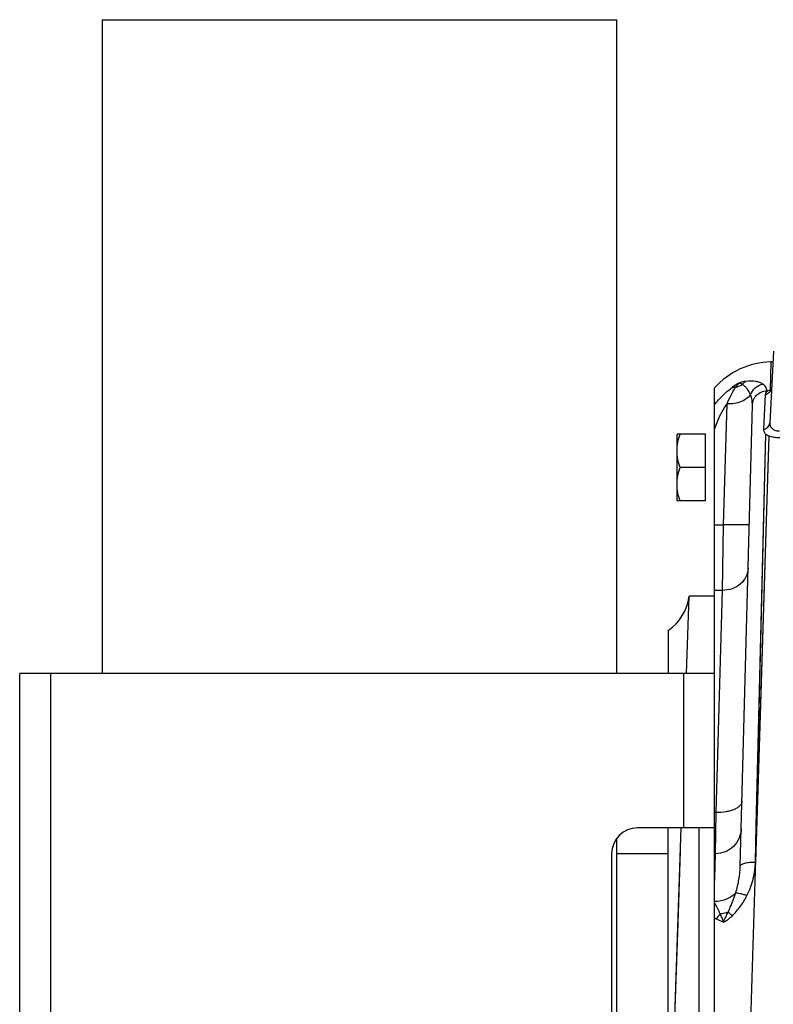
# Model space of a CAD drawing. Extents: x -1767 to 1181, y 8 to 1639.
# Tile 26 of 74: x -1159 to -1013, y 850 to 1042. Entities that reach past the tile are written whole.
import ezdxf

# ---------------------------------------------------------------- set-up
doc = ezdxf.new("R2010")
doc.units = 0
doc.header["$LTSCALE"] = 65.395
doc.layers.get('0').update_dxf_attribs({"linetype": 'CONTINUOUS'})

msp = doc.modelspace()

# ---------------------------------------------------------------- linework, layer by layer
at = {"color": 7, "linetype": 'CONTINUOUS'}
for p, q in [((-1143.13, 1041.66), (-1143.13, 914.66)), ((-1143.13, 1041.66), (-1043.13, 1041.66)), ((-1043.13, 914.66), (-1043.13, 1041.66)), ((-1159.13, 764.66), (-1159.13, 914.66)), ((-1024.13, 914.66), (-1159.13, 914.66)), ((-1024.13, 764.66), (-1024.13, 914.66)), ((-1024.13, 884.66), (-1039.13, 884.66)), ((-1027.13, 794.66), (-1027.13, 884.66)), ((-1043.13, 796.67), (-1043.13, 882.65)), ((-1044.13, 879.66), (-1044.13, 799.66))]:
    msp.add_line(p, q, dxfattribs=at)
at = {"color": 6, "linetype": 'CONTINUOUS'}
for p, q in [((-1012.71, 977.24), (-1013.43, 963.33)), ((-1012.81, 975.19), (-1013.18, 975.18)), ((-1024.13, 914.66), (-1024.13, 970.14)), ((-1019.15, 877.24), (-1016.8, 966.8)), ((-1031.43, 948.16), (-1031.43, 961.16)), ((-1025.93, 961.16), (-1031.43, 961.16)), ((-1025.93, 954.66), (-1030.85, 954.66)), ((-1025.93, 948.16), (-1031.43, 948.16)), ((-1029.57, 914.66), (-1029.05, 929.66)), ((-1024.13, 929.66), (-1029.05, 929.66)), ((-1033.13, 923), (-1033.13, 914.66)), ((-1033.13, 794.66), (-1033.13, 884.66)), ((-1032.05, 842.46), (-1030.6, 884.66)), ((-1031.24, 866.17), (-1030.75, 880.13)), ((-1043.13, 879.66), (-1033.13, 879.66)), ((-1024.13, 879.66), (-1023.96, 879.66)), ((-1032.05, 842.46), (-1031.24, 866.17))]:
    msp.add_line(p, q, dxfattribs=at)
at = {"color": 9, "linetype": 'CONTINUOUS'}
for p, q in [((-1013.18, 975.18), (-1013.35, 969.69)), ((-1014.32, 968.86), (-1014.62, 962.08)), ((-1013.99, 969.42), (-1013.98, 969.59)), ((-1022.41, 943.55), (-1021.72, 967.01)), ((-1016.2, 878.01), (-1014.19, 961.13)), ((-1013.62, 960.83), (-1016.2, 878.01)), ((-1016.03, 885.1), (-1014.19, 961.13)), ((-1024.13, 943.55), (-1022.41, 943.55)), ((-1022.63, 930.8), (-1022.41, 943.55)), ((-1022.63, 930.8), (-1024.13, 930.8)), ((-1023.82, 887.64), (-1022.63, 930.8)), ((-1153.13, 914.66), (-1153.13, 764.66)), ((-1030.13, 884.66), (-1030.13, 914.66))]:
    msp.add_line(p, q, dxfattribs=at)
at = {"color": 2, "linetype": 'CONTINUOUS'}
for p, q in [((-1025.93, 948.16), (-1025.93, 961.16)), ((-1023.82, 887.64), (-1024.13, 887.64)), ((-1023.96, 879.64), (-1023.82, 887.64)), ((-1024.13, 873.7), (-1023.96, 879.64)), ((-1024.09, 874.99), (-1023.96, 879.64)), ((-1024.13, 873.7), (-1024.09, 874.99))]:
    msp.add_line(p, q, dxfattribs=at)
at = {"color": 9, "linetype": 'CONTINUOUS'}
for points in [[(-1013.62, 960.83), (-1013.68, 958.86), (-1013.75, 956.77)], [(-1013.75, 956.77), (-1015.69, 894.05), (-1015.82, 890.11), (-1015.94, 886.12), (-1016.07, 882.09), (-1016.2, 878.01)], [(-1016.2, 878.01), (-1016.11, 881.57), (-1016.03, 885.1)]]:
    msp.add_lwpolyline(points, dxfattribs=at)
at = {"color": 6, "linetype": 'CONTINUOUS'}
for centre, radius, start, end in [((-1012.91, 960.18), 15, 91, 138.4053), ((-1038.94, 931.13), 10, 305.533, 351.5179)]:
    msp.add_arc(centre, radius, start, end, dxfattribs=at)
at = {"color": 9, "linetype": 'CONTINUOUS'}
for centre, radius, start, end in [((-1013.62, 960.5), 12.04, 118.8528, 125.8729), ((-1013.81, 966.48), 3.11, 93.1641, 93.5415), ((-1013.41, 885.03), 20.84, 239.0408, 240.0383), ((-1019.05, 864.02), 5.61, 135.7119, 148.231)]:
    msp.add_arc(centre, radius, start, end, dxfattribs=at)
at = {"color": 2, "linetype": 'CONTINUOUS'}
for centre, radius, start, end in [((-1012.97, 967.71), 1.99, 119.0242, 120.8084), ((-1011.77, 963.83), 6.07, 103.4557, 105.0125)]:
    msp.add_arc(centre, radius, start, end, dxfattribs=at)
at = {"color": 7, "linetype": 'CONTINUOUS'}
msp.add_arc((-1039.13, 879.66), 5, 90, 180, dxfattribs=at)
at = {"color": 9, "linetype": 'CONTINUOUS'}
for points, knots in [([(-1024.13, 966.85), (-1023.89, 967.17), (-1022.86, 968.43), (-1021.66, 969.54), (-1020.68, 970.25)], [0, 0, 0, 0, 0.249461, 1, 1, 1, 1]), ([(-1021.72, 967.01), (-1021.48, 967.6), (-1020.98, 968.7), (-1020.38, 969.76), (-1020.07, 970.24)], [0, 0, 0, 0, 0.524896, 1, 1, 1, 1]), ([(-1020.68, 970.25), (-1020.63, 970.27), (-1020.43, 970.3), (-1020.22, 970.28), (-1020.07, 970.24)], [0, 0, 0, 0, 0.228622, 1, 1, 1, 1]), ([(-1020.07, 970.24), (-1019.95, 970.39), (-1019.75, 970.66), (-1019.54, 970.93), (-1019.43, 971.04)], [0, 0, 0, 0, 0.547889, 1, 1, 1, 1]), ([(-1020.07, 970.24), (-1019.95, 970.27), (-1019.49, 970.42), (-1019.06, 970.62), (-1018.75, 970.81)], [0, 0, 0, 0, 0.252891, 1, 1, 1, 1]), ([(-1018.05, 971.4), (-1018.15, 971.38), (-1018.62, 971.3), (-1019.09, 971.17), (-1019.43, 971.04)], [0, 0, 0, 0, 0.226046, 1, 1, 1, 1]), ([(-1018.75, 970.81), (-1018.87, 970.86), (-1019.09, 970.96), (-1019.32, 971.03), (-1019.43, 971.04)], [0, 0, 0, 0, 0.534964, 1, 1, 1, 1]), ([(-1018.75, 970.81), (-1018.7, 970.87), (-1018.5, 971.1), (-1018.25, 971.29), (-1018.05, 971.4)], [0, 0, 0, 0, 0.258248, 1, 1, 1, 1]), ([(-1017.15, 968.78), (-1017.32, 969.19), (-1017.65, 969.79), (-1018.23, 970.44), (-1018.57, 970.7), (-1018.75, 970.81)], [0, 0, 0, 0, 0.514127, 0.762478, 1, 1, 1, 1]), ([(-1014.75, 970.86), (-1014.94, 970.98), (-1015.38, 971.19), (-1016.47, 971.49), (-1017.4, 971.49), (-1018.05, 971.4)], [0, 0, 0, 0, 0.19609, 0.425303, 1, 1, 1, 1]), ([(-1017.15, 968.78), (-1016.97, 969.3), (-1016.33, 970.26), (-1015.29, 970.77), (-1014.75, 970.86)], [0, 0, 0, 0, 0.502548, 1, 1, 1, 1]), ([(-1013.98, 969.59), (-1013.98, 969.71), (-1014.01, 969.95), (-1014.22, 970.43), (-1014.52, 970.71), (-1014.75, 970.86)], [0, 0, 0, 0, 0.230548, 0.465047, 1, 1, 1, 1]), ([(-1017.15, 968.78), (-1017.59, 968.17), (-1018.69, 967.49), (-1020.31, 967.07), (-1021.24, 967), (-1021.72, 967.01)], [0, 0, 0, 0, 0.449372, 0.717338, 1, 1, 1, 1]), ([(-1016.8, 966.8), (-1016.8, 966.97), (-1016.81, 967.64), (-1016.96, 968.32), (-1017.15, 968.78)], [0, 0, 0, 0, 0.256578, 1, 1, 1, 1]), ([(-1016.8, 966.8), (-1016.79, 967.15), (-1016.63, 967.86), (-1016.01, 968.77), (-1015.09, 969.39), (-1014.37, 969.57), (-1014, 969.59)], [0, 0, 0, 0, 0.245412, 0.493421, 0.745214, 1, 1, 1, 1]), ([(-1024.13, 962.11), (-1023.99, 962.56), (-1023.37, 964.27), (-1022.5, 965.9), (-1021.72, 967.01)], [0, 0, 0, 0, 0.254954, 1, 1, 1, 1]), ([(-1017.41, 943.6), (-1017.41, 943.59), (-1017.45, 943.57), (-1017.52, 943.56), (-1017.64, 943.55), (-1017.81, 943.54), (-1018.02, 943.53), (-1018.27, 943.52), (-1018.56, 943.51), (-1019.02, 943.51), (-1019.67, 943.51), (-1020.52, 943.52), (-1021.45, 943.53), (-1022.08, 943.54), (-1022.41, 943.55)], [0, 0, 0, 0, 0.005889, 0.020643, 0.044656, 0.077791, 0.119759, 0.17017, 0.228551, 0.294345, 0.445584, 0.618108, 0.805299, 1, 1, 1, 1]), ([(-1017.63, 935.1), (-1017.65, 934.53), (-1017.94, 933.36), (-1019.08, 931.93), (-1020.72, 931.01), (-1021.99, 930.8), (-1022.63, 930.8)], [0, 0, 0, 0, 0.235919, 0.480227, 0.736059, 1, 1, 1, 1]), ([(-1018.82, 889.84), (-1018.82, 889.68), (-1018.9, 889.36), (-1019.22, 888.92), (-1019.7, 888.54), (-1020.32, 888.21), (-1021.08, 887.95), (-1022.25, 887.69), (-1023.18, 887.63), (-1023.82, 887.64)], [0, 0, 0, 0, 0.078386, 0.166258, 0.269411, 0.389674, 0.526115, 0.676039, 1, 1, 1, 1]), ([(-1018.96, 884.5), (-1018.97, 883.86), (-1019.26, 882.58), (-1020.38, 880.96), (-1022.02, 879.89), (-1023.32, 879.64), (-1023.96, 879.64)], [0, 0, 0, 0, 0.249931, 0.499902, 0.74993, 1, 1, 1, 1]), ([(-1019.15, 877.24), (-1019.15, 877.3), (-1019.09, 877.43), (-1018.9, 877.58), (-1018.62, 877.71), (-1018.26, 877.83), (-1017.82, 877.92), (-1017.13, 878), (-1016.58, 878.02), (-1016.2, 878.01)], [0, 0, 0, 0, 0.054082, 0.125676, 0.221611, 0.342262, 0.48508, 0.6459, 1, 1, 1, 1]), ([(-1016.2, 877.95), (-1016.2, 877.96), (-1016.2, 877.98), (-1016.2, 878), (-1016.2, 878.01)], [0, 0, 0, 0, 0.499964, 1, 1, 1, 1]), ([(-1020.02, 872.06), (-1019.75, 872.9), (-1019.35, 874.62), (-1019.17, 876.38), (-1019.15, 877.24)], [0, 0, 0, 0, 0.505865, 1, 1, 1, 1]), ([(-1017.84, 871.5), (-1017.59, 872), (-1017.13, 873.04), (-1016.72, 874.38), (-1016.47, 875.47), (-1016.34, 876.3), (-1016.25, 877.12), (-1016.2, 877.68), (-1016.2, 877.95)], [0, 0, 0, 0, 0.252763, 0.503401, 0.628089, 0.752383, 0.876346, 1, 1, 1, 1]), ([(-1016.2, 877.95), (-1016.28, 875.2), (-1016.45, 869.67), (-1016.8, 858.48), (-1017.06, 850.04), (-1017.24, 844.39)], [0, 0, 0, 0, 0.245691, 0.494914, 1, 1, 1, 1]), ([(-1020.02, 872.06), (-1020.49, 871.51), (-1021.81, 870.63), (-1023.34, 870.35), (-1024.13, 870.34)], [0, 0, 0, 0, 0.476051, 1, 1, 1, 1]), ([(-1021.5, 868.29), (-1021.35, 868.6), (-1020.81, 869.84), (-1020.33, 871.1), (-1020.02, 872.06)], [0, 0, 0, 0, 0.256187, 1, 1, 1, 1]), ([(-1020.68, 867.58), (-1020.11, 868.15), (-1019.06, 869.39), (-1018.21, 870.78), (-1017.84, 871.5)], [0, 0, 0, 0, 0.501607, 1, 1, 1, 1]), ([(-1020.02, 872.06), (-1019.9, 872.07), (-1019.6, 872.03), (-1019.1, 871.92), (-1018.5, 871.74), (-1018.07, 871.58), (-1017.84, 871.5)], [0, 0, 0, 0, 0.164015, 0.394548, 0.67897, 1, 1, 1, 1]), ([(-1023.06, 867.94), (-1023.15, 868.14), (-1023.5, 868.88), (-1023.86, 869.61), (-1024.13, 870.15)], [0, 0, 0, 0, 0.266387, 1, 1, 1, 1]), ([(-1022.38, 866.36), (-1022.51, 866.4), (-1023, 866.57), (-1023.48, 866.78), (-1023.82, 866.98)], [0, 0, 0, 0, 0.255676, 1, 1, 1, 1]), ([(-1022.38, 866.36), (-1022.22, 866.43), (-1021.92, 866.59), (-1021.34, 866.98), (-1020.94, 867.33), (-1020.68, 867.58)], [0, 0, 0, 0, 0.245019, 0.494447, 1, 1, 1, 1]), ([(-1021.5, 868.29), (-1021.44, 868.23), (-1021.17, 868), (-1020.9, 867.76), (-1020.68, 867.58)], [0, 0, 0, 0, 0.2215, 1, 1, 1, 1])]:
    msp.add_open_spline(points, degree=3, knots=knots, dxfattribs=at)
at = {"color": 2, "linetype": 'CONTINUOUS'}
for points, knots in [([(-1014.32, 968.86), (-1014.16, 968.89), (-1013.83, 968.99), (-1013.43, 969.3), (-1013.16, 969.71), (-1013.08, 970.04), (-1013.07, 970.2)], [0, 0, 0, 0, 0.255244, 0.506942, 0.754735, 1, 1, 1, 1]), ([(-1013.99, 969.42), (-1014.04, 969.38), (-1014.2, 969.23), (-1014.32, 969.02), (-1014.32, 968.86)], [0, 0, 0, 0, 0.299524, 1, 1, 1, 1]), ([(-1013.35, 969.69), (-1013.4, 969.67), (-1013.6, 969.61), (-1013.8, 969.52), (-1013.93, 969.45)], [0, 0, 0, 0, 0.275278, 1, 1, 1, 1]), ([(-1014.62, 962.08), (-1014.46, 962.11), (-1014.16, 962.22), (-1013.77, 962.5), (-1013.51, 962.89), (-1013.44, 963.18), (-1013.43, 963.33)], [0, 0, 0, 0, 0.261039, 0.514546, 0.75991, 1, 1, 1, 1]), ([(-1013.43, 963.33), (-1013.44, 963.16), (-1013.4, 962.81), (-1013.2, 962.51), (-1013.08, 962.38)], [0, 0, 0, 0, 0.486937, 1, 1, 1, 1]), ([(-1013.08, 962.38), (-1013.05, 962.35), (-1012.95, 962.24), (-1012.83, 962.15), (-1012.73, 962.08)], [0, 0, 0, 0, 0.237961, 1, 1, 1, 1]), ([(-1014.62, 962.08), (-1014.63, 961.92), (-1014.56, 961.55), (-1014.33, 961.26), (-1014.19, 961.13)], [0, 0, 0, 0, 0.465546, 1, 1, 1, 1]), ([(-1014.19, 961.13), (-1014.15, 961.1), (-1013.97, 960.99), (-1013.77, 960.9), (-1013.62, 960.83)], [0, 0, 0, 0, 0.229886, 1, 1, 1, 1]), ([(-1013.62, 960.83), (-1013.3, 960.71), (-1012.6, 960.54), (-1011.87, 960.49), (-1011.49, 960.5)], [0, 0, 0, 0, 0.472234, 1, 1, 1, 1]), ([(-1012.73, 962.08), (-1012.56, 961.97), (-1012.17, 961.8), (-1011.74, 961.77), (-1011.52, 961.79)], [0, 0, 0, 0, 0.473935, 1, 1, 1, 1]), ([(-1021.5, 868.29), (-1021.62, 868.25), (-1022.13, 868.09), (-1022.66, 867.99), (-1023.06, 867.94)], [0, 0, 0, 0, 0.239086, 1, 1, 1, 1]), ([(-1022.38, 866.36), (-1022.46, 866.65), (-1022.66, 867.19), (-1022.93, 867.7), (-1023.06, 867.94)], [0, 0, 0, 0, 0.518971, 1, 1, 1, 1]), ([(-1022.38, 866.36), (-1022.27, 866.7), (-1021.97, 867.34), (-1021.65, 867.97), (-1021.5, 868.29)], [0, 0, 0, 0, 0.502485, 1, 1, 1, 1])]:
    msp.add_open_spline(points, degree=3, knots=knots, dxfattribs=at)
at = {"color": 6, "linetype": 'CONTINUOUS'}
for points, knots in [([(-1031.43, 957.91), (-1031.43, 958.46), (-1031.32, 959.57), (-1031.03, 960.63), (-1030.85, 961.16)], [0, 0, 0, 0, 0.498127, 1, 1, 1, 1]), ([(-1030.85, 954.66), (-1031.03, 955.19), (-1031.32, 956.25), (-1031.43, 957.36), (-1031.43, 957.91)], [0, 0, 0, 0, 0.501873, 1, 1, 1, 1]), ([(-1031.43, 951.41), (-1031.43, 951.96), (-1031.32, 953.07), (-1031.03, 954.13), (-1030.85, 954.66)], [0, 0, 0, 0, 0.498127, 1, 1, 1, 1]), ([(-1030.85, 948.16), (-1031.03, 948.69), (-1031.32, 949.75), (-1031.43, 950.86), (-1031.43, 951.41)], [0, 0, 0, 0, 0.501873, 1, 1, 1, 1])]:
    msp.add_open_spline(points, degree=3, knots=knots, dxfattribs=at)

doc.saveas('drawing.dxf')
